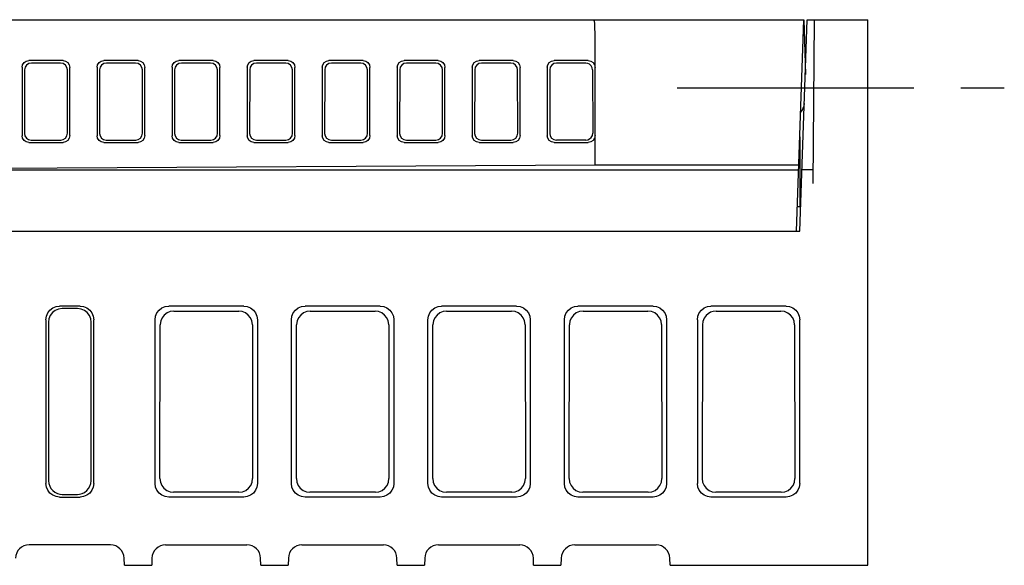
# Model space of a CAD drawing. Extents: x 60 to 814, y 62 to 540.
# Tile 25 of 25: x 718 to 790, y 500 to 540. Entities that reach past the tile are written whole.
import ezdxf

# ---------------------------------------------------------------- set-up
doc = ezdxf.new("R2010")
doc.units = 0
doc.header["$LTSCALE"] = 46.2
doc.linetypes.add('CENTER', pattern=[0.6, 0.375, -0.075, 0.075, -0.075])
doc.layers.add('ALL_AXIS', color=7, linetype='CONTINUOUS')
doc.layers.add('ALL_FEATURES', color=7, linetype='CONTINUOUS')

msp = doc.modelspace()

# ---------------------------------------------------------------- linework, layer by layer
at = {"layer": 'ALL_AXIS', "color": 7, "linetype": 'CENTER'}
msp.add_line((766.031, 535), (790, 535), dxfattribs=at)
at = {"layer": 'ALL_FEATURES', "color": 7, "linetype": 'CONTINUOUS'}
for p, q in [((610, 540), (775.3, 540)), ((774.759, 524.5), (775.3, 540)), ((775.017, 524.5), (775.559, 540)), ((775.3, 540), (775.418, 535.978)), ((775.559, 540), (780, 540)), ((775.991, 528), (776.096, 540)), ((780, 500), (780, 540)), ((760, 529.367), (760, 539)), ((721.002, 537), (718.498, 537)), ((726.502, 537), (723.998, 537)), ((732.002, 537), (729.498, 537)), ((737.502, 537), (734.998, 537)), ((743.002, 537), (740.498, 537)), ((748.502, 537), (745.998, 537)), ((754.002, 537), (751.498, 537)), ((759.502, 537), (756.998, 537)), ((718, 536.509), (718, 531.491)), ((718.184, 536.328), (718.176, 531.665)), ((720.823, 536.818), (718.682, 536.818)), ((721.329, 531.679), (721.322, 536.314)), ((721.5, 531.505), (721.5, 536.495)), ((723.5, 536.509), (723.5, 531.491)), ((723.684, 536.328), (723.676, 531.665)), ((726.323, 536.818), (724.182, 536.818)), ((726.829, 531.679), (726.822, 536.314)), ((727, 531.505), (727, 536.495)), ((729, 536.509), (729, 531.491)), ((729.184, 536.328), (729.176, 531.665)), ((731.823, 536.818), (729.682, 536.818)), ((732.329, 531.679), (732.322, 536.314)), ((732.5, 531.505), (732.5, 536.495)), ((734.5, 536.509), (734.5, 531.491)), ((734.684, 536.328), (734.676, 531.665)), ((737.323, 536.818), (735.182, 536.818)), ((737.829, 531.679), (737.822, 536.314)), ((738, 531.505), (738, 536.495)), ((740, 536.509), (740, 531.491)), ((740.184, 536.328), (740.176, 531.665)), ((742.823, 536.818), (740.682, 536.818)), ((743.329, 531.679), (743.322, 536.314)), ((743.5, 531.505), (743.5, 536.495)), ((745.5, 536.509), (745.5, 531.491)), ((745.684, 536.328), (745.676, 531.665)), ((748.323, 536.818), (746.182, 536.818)), ((748.829, 531.679), (748.822, 536.314)), ((749, 531.505), (749, 536.495)), ((751, 536.509), (751, 531.491)), ((751.184, 536.328), (751.176, 531.665)), ((753.823, 536.818), (751.682, 536.818)), ((754.329, 531.679), (754.322, 536.314)), ((754.5, 531.505), (754.5, 536.495)), ((756.5, 536.509), (756.5, 531.491)), ((756.684, 536.328), (756.676, 531.665)), ((759.323, 536.818), (757.182, 536.818)), ((759.822, 536.315), (759.829, 531.678)), ((775, 531.409), (775, 526.3)), ((718.498, 531), (721.002, 531)), ((718.674, 531.173), (720.831, 531.173)), ((723.998, 531), (726.502, 531)), ((724.174, 531.173), (726.331, 531.173)), ((729.498, 531), (732.002, 531)), ((729.674, 531.173), (731.831, 531.173)), ((734.998, 531), (737.502, 531)), ((735.174, 531.173), (737.331, 531.173)), ((740.498, 531), (743.002, 531)), ((740.674, 531.173), (742.831, 531.173)), ((745.998, 531), (748.502, 531)), ((746.174, 531.173), (748.331, 531.173)), ((751.498, 531), (754.002, 531)), ((751.674, 531.173), (753.831, 531.173)), ((756.998, 531), (759.502, 531)), ((759.331, 531.173), (757.174, 531.173)), ((695, 529), (760, 529.367)), ((760, 529.367), (774.929, 529.367)), ((695, 529), (774.916, 529)), ((776, 529), (775.175, 529)), ((774.822, 526.3), (775.08, 526.3)), ((699.074, 524.5), (775.017, 524.5)), ((722.251, 519), (720.749, 519)), ((734.251, 519), (728.749, 519)), ((744.251, 519), (738.749, 519)), ((754.251, 519), (748.749, 519)), ((764.251, 519), (758.749, 519)), ((774.001, 519), (768.499, 519)), ((722.07, 518.819), (720.93, 518.819)), ((729.119, 518.63), (733.881, 518.63)), ((739.119, 518.63), (743.881, 518.63)), ((749.119, 518.63), (753.881, 518.63)), ((759.119, 518.63), (763.881, 518.63)), ((768.869, 518.63), (773.631, 518.63)), ((719.75, 518.001), (719.75, 505.999)), ((719.932, 517.818), (719.946, 506.196)), ((723.054, 506.196), (723.068, 517.818)), ((723.25, 505.999), (723.25, 518.001)), ((727.75, 505.999), (727.75, 518.001)), ((728.105, 506.355), (728.117, 517.632)), ((728.117, 517.663), (728.116, 517.632)), ((734.882, 517.632), (734.895, 506.355)), ((734.884, 517.632), (734.883, 517.663)), ((735.25, 518.001), (735.25, 505.999)), ((737.75, 505.999), (737.75, 518.001)), ((738.105, 506.355), (738.117, 517.632)), ((738.117, 517.663), (738.116, 517.632)), ((744.882, 517.632), (744.895, 506.355)), ((744.884, 517.632), (744.883, 517.663)), ((745.25, 518.001), (745.25, 505.999)), ((747.75, 505.999), (747.75, 518.001)), ((748.105, 506.355), (748.117, 517.632)), ((748.117, 517.663), (748.116, 517.632)), ((754.882, 517.632), (754.895, 506.355)), ((754.884, 517.632), (754.883, 517.663)), ((755.25, 518.001), (755.25, 505.999)), ((757.75, 505.999), (757.75, 518.001)), ((758.105, 506.355), (758.117, 517.632)), ((758.117, 517.663), (758.116, 517.632)), ((764.882, 517.632), (764.895, 506.355)), ((764.884, 517.632), (764.883, 517.663)), ((765.25, 518.001), (765.25, 505.999)), ((767.5, 518.001), (767.5, 505.999)), ((767.869, 517.632), (767.855, 506.355)), ((774.631, 517.632), (774.645, 506.355)), ((775, 505.999), (775, 518.001)), ((733.897, 505.354), (729.103, 505.354)), ((743.897, 505.354), (739.103, 505.354)), ((753.897, 505.354), (749.103, 505.354)), ((763.897, 505.354), (759.103, 505.354)), ((773.647, 505.354), (768.853, 505.354)), ((720.749, 505), (722.251, 505)), ((720.947, 505.198), (722.053, 505.198)), ((734.251, 505), (728.749, 505)), ((744.251, 505), (738.749, 505)), ((754.251, 505), (748.749, 505)), ((764.251, 505), (758.749, 505)), ((774.001, 505), (768.499, 505)), ((724.482, 501.5), (718.518, 501.5)), ((728.518, 501.5), (734.482, 501.5)), ((738.518, 501.5), (744.482, 501.5)), ((748.518, 501.5), (754.482, 501.5)), ((758.518, 501.5), (764.482, 501.5)), ((725.5, 500), (725.481, 500.535)), ((727.519, 500.535), (727.5, 500)), ((735.5, 500), (735.481, 500.535)), ((737.519, 500.535), (737.5, 500)), ((745.5, 500), (745.481, 500.535)), ((747.519, 500.535), (747.5, 500)), ((755.5, 500), (755.481, 500.535)), ((757.519, 500.535), (757.5, 500)), ((765.5, 500), (765.481, 500.535)), ((725.5, 500), (727.5, 500)), ((735.5, 500), (737.5, 500)), ((745.5, 500), (747.5, 500)), ((755.5, 500), (757.5, 500)), ((765.5, 500), (780, 500))]:
    msp.add_line(p, q, dxfattribs=at)
for points in [[(760, 539), (759.994, 539.383), (759.976, 539.708), (759.95, 539.924), (759.92, 540)], [(718, 536.509), (718.037, 536.696), (718.143, 536.854), (718.304, 536.962), (718.498, 537)], [(721.002, 537), (721.192, 536.962), (721.354, 536.852), (721.462, 536.688), (721.5, 536.495)], [(723.5, 536.509), (723.537, 536.696), (723.643, 536.854), (723.804, 536.962), (723.998, 537)], [(726.502, 537), (726.692, 536.962), (726.854, 536.852), (726.962, 536.688), (727, 536.495)], [(729, 536.509), (729.037, 536.696), (729.143, 536.854), (729.304, 536.962), (729.498, 537)], [(732.002, 537), (732.192, 536.962), (732.354, 536.852), (732.462, 536.688), (732.5, 536.495)], [(734.5, 536.509), (734.537, 536.696), (734.643, 536.854), (734.804, 536.962), (734.998, 537)], [(737.502, 537), (737.692, 536.962), (737.854, 536.852), (737.962, 536.688), (738, 536.495)], [(740, 536.509), (740.037, 536.696), (740.143, 536.854), (740.304, 536.962), (740.498, 537)], [(743.002, 537), (743.192, 536.962), (743.354, 536.852), (743.462, 536.688), (743.5, 536.495)], [(745.5, 536.509), (745.537, 536.696), (745.643, 536.854), (745.804, 536.962), (745.998, 537)], [(748.502, 537), (748.692, 536.962), (748.854, 536.852), (748.962, 536.688), (749, 536.495)], [(751, 536.509), (751.037, 536.696), (751.143, 536.854), (751.304, 536.962), (751.498, 537)], [(754.002, 537), (754.192, 536.962), (754.354, 536.852), (754.462, 536.688), (754.5, 536.495)], [(756.5, 536.509), (756.537, 536.696), (756.643, 536.854), (756.804, 536.962), (756.998, 537)], [(759.502, 537), (759.692, 536.962), (759.854, 536.852), (759.962, 536.688), (760, 536.495)], [(718.682, 536.818), (718.488, 536.78), (718.327, 536.673), (718.221, 536.514), (718.184, 536.328)], [(721.322, 536.314), (721.283, 536.506), (721.175, 536.67), (721.013, 536.78), (720.823, 536.818)], [(724.182, 536.818), (723.988, 536.78), (723.827, 536.673), (723.721, 536.514), (723.684, 536.328)], [(726.822, 536.314), (726.783, 536.506), (726.675, 536.67), (726.513, 536.78), (726.323, 536.818)], [(729.682, 536.818), (729.488, 536.78), (729.327, 536.673), (729.221, 536.514), (729.184, 536.328)], [(732.322, 536.314), (732.283, 536.506), (732.175, 536.67), (732.013, 536.78), (731.823, 536.818)], [(735.182, 536.818), (734.988, 536.78), (734.827, 536.673), (734.721, 536.514), (734.684, 536.328)], [(737.822, 536.314), (737.783, 536.506), (737.675, 536.67), (737.513, 536.78), (737.323, 536.818)], [(740.682, 536.818), (740.488, 536.78), (740.327, 536.673), (740.221, 536.514), (740.184, 536.328)], [(743.322, 536.314), (743.283, 536.506), (743.175, 536.67), (743.013, 536.78), (742.823, 536.818)], [(746.182, 536.818), (745.988, 536.78), (745.827, 536.673), (745.721, 536.514), (745.684, 536.328)], [(748.822, 536.314), (748.783, 536.506), (748.675, 536.67), (748.513, 536.78), (748.323, 536.818)], [(751.682, 536.818), (751.488, 536.78), (751.327, 536.673), (751.221, 536.514), (751.184, 536.328)], [(754.322, 536.314), (754.283, 536.506), (754.175, 536.67), (754.013, 536.78), (753.823, 536.818)], [(757.182, 536.818), (756.988, 536.78), (756.827, 536.673), (756.721, 536.514), (756.684, 536.328)], [(759.598, 536.734), (759.467, 536.796), (759.323, 536.818)], [(759.822, 536.315), (759.795, 536.476), (759.717, 536.622), (759.598, 536.734)], [(718.498, 531), (718.304, 531.038), (718.143, 531.146), (718.037, 531.304), (718, 531.491)], [(718.176, 531.665), (718.213, 531.477), (718.319, 531.319), (718.479, 531.211), (718.674, 531.173)], [(720.831, 531.173), (721.021, 531.211), (721.183, 531.321), (721.291, 531.486), (721.329, 531.679)], [(721.5, 531.505), (721.462, 531.312), (721.354, 531.148), (721.192, 531.038), (721.002, 531)], [(723.998, 531), (723.804, 531.038), (723.643, 531.146), (723.537, 531.304), (723.5, 531.491)], [(723.676, 531.665), (723.713, 531.477), (723.819, 531.319), (723.979, 531.211), (724.174, 531.173)], [(726.331, 531.173), (726.521, 531.211), (726.683, 531.321), (726.791, 531.486), (726.829, 531.679)], [(727, 531.505), (726.962, 531.312), (726.854, 531.148), (726.692, 531.038), (726.502, 531)], [(729.498, 531), (729.304, 531.038), (729.143, 531.146), (729.037, 531.304), (729, 531.491)], [(729.176, 531.665), (729.213, 531.477), (729.319, 531.319), (729.479, 531.211), (729.674, 531.173)], [(731.831, 531.173), (732.021, 531.211), (732.183, 531.321), (732.291, 531.486), (732.329, 531.679)], [(732.5, 531.505), (732.462, 531.312), (732.354, 531.148), (732.192, 531.038), (732.002, 531)], [(734.998, 531), (734.804, 531.038), (734.643, 531.146), (734.537, 531.304), (734.5, 531.491)], [(734.676, 531.665), (734.713, 531.477), (734.819, 531.319), (734.979, 531.211), (735.174, 531.173)], [(737.331, 531.173), (737.521, 531.211), (737.683, 531.321), (737.791, 531.486), (737.829, 531.679)], [(738, 531.505), (737.962, 531.312), (737.854, 531.148), (737.692, 531.038), (737.502, 531)], [(740.498, 531), (740.304, 531.038), (740.143, 531.146), (740.037, 531.304), (740, 531.491)], [(740.176, 531.665), (740.213, 531.477), (740.319, 531.319), (740.479, 531.211), (740.674, 531.173)], [(742.831, 531.173), (743.021, 531.211), (743.183, 531.321), (743.291, 531.486), (743.329, 531.679)], [(743.5, 531.505), (743.462, 531.312), (743.354, 531.148), (743.192, 531.038), (743.002, 531)], [(745.998, 531), (745.804, 531.038), (745.643, 531.146), (745.537, 531.304), (745.5, 531.491)], [(745.676, 531.665), (745.713, 531.477), (745.819, 531.319), (745.979, 531.211), (746.174, 531.173)], [(748.331, 531.173), (748.521, 531.211), (748.683, 531.321), (748.791, 531.486), (748.829, 531.679)], [(749, 531.505), (748.962, 531.312), (748.854, 531.148), (748.692, 531.038), (748.502, 531)], [(751.498, 531), (751.304, 531.038), (751.143, 531.146), (751.037, 531.304), (751, 531.491)], [(751.176, 531.665), (751.213, 531.477), (751.319, 531.319), (751.479, 531.211), (751.674, 531.173)], [(753.831, 531.173), (754.021, 531.211), (754.183, 531.321), (754.291, 531.486), (754.329, 531.679)], [(754.5, 531.505), (754.462, 531.312), (754.354, 531.148), (754.192, 531.038), (754.002, 531)], [(756.998, 531), (756.804, 531.038), (756.643, 531.146), (756.537, 531.304), (756.5, 531.491)], [(756.676, 531.665), (756.713, 531.477), (756.819, 531.319), (756.979, 531.211), (757.174, 531.173)], [(759.331, 531.173), (759.475, 531.195), (759.606, 531.257)], [(760, 531.505), (759.962, 531.312), (759.854, 531.148), (759.692, 531.038), (759.502, 531)], [(759.606, 531.257), (759.725, 531.369), (759.803, 531.516), (759.829, 531.678)], [(719.75, 518.001), (719.784, 518.259), (719.884, 518.5), (720.043, 518.707), (720.25, 518.866), (720.491, 518.966), (720.749, 519)], [(722.251, 519), (722.509, 518.966), (722.75, 518.866), (722.957, 518.707), (723.116, 518.5), (723.216, 518.259), (723.25, 518.001)], [(727.75, 518.001), (727.784, 518.259), (727.884, 518.5), (728.043, 518.707), (728.25, 518.866), (728.491, 518.966), (728.749, 519)], [(734.251, 519), (734.509, 518.966), (734.75, 518.866), (734.957, 518.707), (735.116, 518.5), (735.216, 518.259), (735.25, 518.001)], [(737.75, 518.001), (737.784, 518.259), (737.884, 518.5), (738.043, 518.707), (738.25, 518.866), (738.491, 518.966), (738.749, 519)], [(744.251, 519), (744.509, 518.966), (744.75, 518.866), (744.957, 518.707), (745.116, 518.5), (745.216, 518.259), (745.25, 518.001)], [(747.75, 518.001), (747.784, 518.259), (747.884, 518.5), (748.043, 518.707), (748.25, 518.866), (748.491, 518.966), (748.749, 519)], [(754.251, 519), (754.509, 518.966), (754.75, 518.866), (754.957, 518.707), (755.116, 518.5), (755.216, 518.259), (755.25, 518.001)], [(757.75, 518.001), (757.784, 518.259), (757.884, 518.5), (758.043, 518.707), (758.25, 518.866), (758.491, 518.966), (758.749, 519)], [(764.251, 519), (764.509, 518.966), (764.75, 518.866), (764.957, 518.707), (765.116, 518.5), (765.216, 518.259), (765.25, 518.001)], [(767.5, 518.001), (767.534, 518.259), (767.634, 518.5), (767.793, 518.707), (768, 518.866), (768.241, 518.966), (768.499, 519)], [(774.001, 519), (774.259, 518.966), (774.5, 518.866), (774.707, 518.707), (774.866, 518.5), (774.966, 518.259), (775, 518.001)], [(720.93, 518.819), (720.672, 518.785), (720.431, 518.685), (720.224, 518.526), (720.066, 518.319), (719.966, 518.078), (719.932, 517.818)], [(723.068, 517.818), (723.034, 518.078), (722.934, 518.319), (722.776, 518.526), (722.569, 518.685), (722.328, 518.785), (722.07, 518.819)], [(729.119, 518.63), (728.866, 518.597), (728.628, 518.501), (728.423, 518.348), (728.264, 518.148), (728.16, 517.915), (728.117, 517.663)], [(734.883, 517.663), (734.84, 517.915), (734.736, 518.148), (734.577, 518.348), (734.372, 518.501), (734.134, 518.597), (733.881, 518.63)], [(739.119, 518.63), (738.866, 518.597), (738.628, 518.501), (738.423, 518.348), (738.264, 518.148), (738.16, 517.915), (738.117, 517.663)], [(744.883, 517.663), (744.84, 517.915), (744.736, 518.148), (744.577, 518.348), (744.372, 518.501), (744.134, 518.597), (743.881, 518.63)], [(749.119, 518.63), (748.866, 518.597), (748.628, 518.501), (748.423, 518.348), (748.264, 518.148), (748.16, 517.915), (748.117, 517.663)], [(754.883, 517.663), (754.84, 517.915), (754.736, 518.148), (754.577, 518.348), (754.372, 518.501), (754.134, 518.597), (753.881, 518.63)], [(759.119, 518.63), (758.866, 518.597), (758.628, 518.501), (758.423, 518.348), (758.264, 518.148), (758.16, 517.915), (758.117, 517.663)], [(764.883, 517.663), (764.84, 517.915), (764.736, 518.148), (764.577, 518.348), (764.372, 518.501), (764.134, 518.597), (763.881, 518.63)], [(768.14, 518.314), (767.993, 518.112), (767.9, 517.88), (767.869, 517.632)], [(768.869, 518.63), (768.666, 518.609), (768.472, 518.547), (768.294, 518.448), (768.14, 518.314)], [(774.631, 517.632), (774.597, 517.89), (774.497, 518.131), (774.338, 518.337), (774.131, 518.496), (773.889, 518.596), (773.631, 518.63)], [(720.749, 505), (720.491, 505.034), (720.25, 505.134), (720.043, 505.293), (719.884, 505.5), (719.784, 505.741), (719.75, 505.999)], [(719.946, 506.196), (719.966, 505.998), (720.025, 505.809), (720.12, 505.635), (720.247, 505.483)], [(723.25, 505.999), (723.216, 505.741), (723.116, 505.5), (722.957, 505.293), (722.75, 505.134), (722.509, 505.034), (722.251, 505)], [(722.753, 505.483), (722.88, 505.635), (722.975, 505.809), (723.034, 505.998), (723.054, 506.196)], [(728.749, 505), (728.491, 505.034), (728.25, 505.134), (728.043, 505.293), (727.884, 505.5), (727.784, 505.741), (727.75, 505.999)], [(728.105, 506.355), (728.139, 506.095), (728.239, 505.854), (728.397, 505.647), (728.604, 505.488), (728.845, 505.388), (729.103, 505.354)], [(733.897, 505.354), (734.155, 505.388), (734.396, 505.488), (734.603, 505.647), (734.761, 505.854), (734.861, 506.095), (734.895, 506.355)], [(735.25, 505.999), (735.216, 505.741), (735.116, 505.5), (734.957, 505.293), (734.75, 505.134), (734.509, 505.034), (734.251, 505)], [(738.749, 505), (738.491, 505.034), (738.25, 505.134), (738.043, 505.293), (737.884, 505.5), (737.784, 505.741), (737.75, 505.999)], [(738.105, 506.355), (738.139, 506.095), (738.239, 505.854), (738.397, 505.647), (738.604, 505.488), (738.845, 505.388), (739.103, 505.354)], [(743.897, 505.354), (744.155, 505.388), (744.396, 505.488), (744.603, 505.647), (744.761, 505.854), (744.861, 506.095), (744.895, 506.355)], [(745.25, 505.999), (745.216, 505.741), (745.116, 505.5), (744.957, 505.293), (744.75, 505.134), (744.509, 505.034), (744.251, 505)], [(748.749, 505), (748.491, 505.034), (748.25, 505.134), (748.043, 505.293), (747.884, 505.5), (747.784, 505.741), (747.75, 505.999)], [(748.105, 506.355), (748.139, 506.095), (748.239, 505.854), (748.397, 505.647), (748.604, 505.488), (748.845, 505.388), (749.103, 505.354)], [(753.897, 505.354), (754.155, 505.388), (754.396, 505.488), (754.603, 505.647), (754.761, 505.854), (754.861, 506.095), (754.895, 506.355)], [(755.25, 505.999), (755.216, 505.741), (755.116, 505.5), (754.957, 505.293), (754.75, 505.134), (754.509, 505.034), (754.251, 505)], [(758.749, 505), (758.491, 505.034), (758.25, 505.134), (758.043, 505.293), (757.884, 505.5), (757.784, 505.741), (757.75, 505.999)], [(758.105, 506.355), (758.139, 506.095), (758.239, 505.854), (758.397, 505.647), (758.604, 505.488), (758.845, 505.388), (759.103, 505.354)], [(763.897, 505.354), (764.155, 505.388), (764.396, 505.488), (764.603, 505.647), (764.761, 505.854), (764.861, 506.095), (764.895, 506.355)], [(765.25, 505.999), (765.216, 505.741), (765.116, 505.5), (764.957, 505.293), (764.75, 505.134), (764.509, 505.034), (764.251, 505)], [(768.499, 505), (768.241, 505.034), (768, 505.134), (767.793, 505.293), (767.634, 505.5), (767.534, 505.741), (767.5, 505.999)], [(767.855, 506.355), (767.889, 506.095), (767.989, 505.854), (768.147, 505.647), (768.354, 505.488), (768.595, 505.388), (768.853, 505.354)], [(773.647, 505.354), (773.905, 505.388), (774.146, 505.488), (774.353, 505.647), (774.511, 505.854), (774.611, 506.095), (774.645, 506.355)], [(775, 505.999), (774.966, 505.741), (774.866, 505.5), (774.707, 505.293), (774.5, 505.134), (774.259, 505.034), (774.001, 505)], [(720.247, 505.483), (720.409, 505.354), (720.592, 505.263), (720.776, 505.212), (720.947, 505.198)], [(722.053, 505.198), (722.218, 505.211), (722.398, 505.259), (722.583, 505.349), (722.753, 505.483)]]:
    msp.add_lwpolyline(points, dxfattribs=at)
for centre, start, end in [((774.345, 533.9), 316.12489, 358.00006), ((718.518, 500.5), 90, 178), ((724.482, 500.5), 2, 90), ((728.518, 500.5), 90, 178), ((734.482, 500.5), 2, 90), ((738.518, 500.5), 90, 178), ((744.482, 500.5), 2, 90), ((748.518, 500.5), 90, 178), ((754.482, 500.5), 2, 90), ((758.518, 500.5), 90, 178), ((764.482, 500.5), 2, 90)]:
    msp.add_arc(centre, 1, start, end, dxfattribs=at)

doc.saveas('drawing.dxf')
